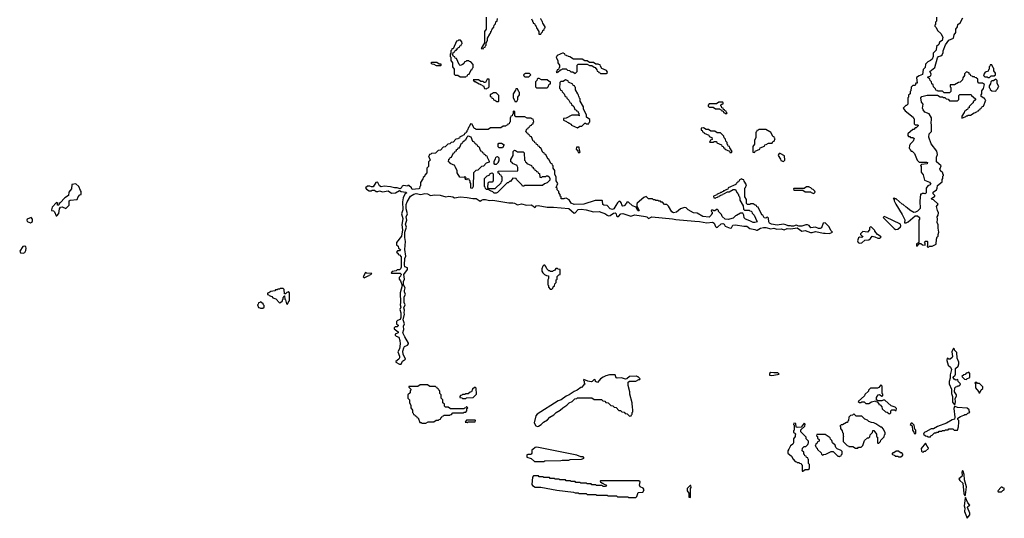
# Model space of a CAD drawing. Extents: x 2889633 to 3052318, y 540750 to 918690.
# Tile 157 of 256: x 2890340 to 2902670, y 722190 to 728435. Entities that reach past the tile are written whole.
import ezdxf

# ---------------------------------------------------------------- set-up
doc = ezdxf.new("R2010")
doc.units = 0

msp = doc.modelspace()

# ---------------------------------------------------------------- linework, layer by layer
at = {"layer": '0CON02XD'}
for points in [[(2896180, 728465), (2896180, 728315), (2896160, 728285), (2896160, 728145), (2896120, 728075), (2896145, 728070)], [(2901820, 728465), (2901820, 728415), (2901810, 728405), (2901810, 728375), (2901800, 728365), (2901800, 728355), (2901817, 728337), (2901835, 728300), (2901875, 728260), (2901900, 728215), (2901890, 728175), (2901860, 728155), (2901850, 728125), (2901822, 728098), (2901818, 728055), (2901780, 728015), (2901780, 727975), (2901765, 727940), (2901747, 727923), (2901711, 727909), (2901683, 727877), (2901680, 727835), (2901655, 727810), (2901645, 727750), (2901605, 727732), (2901571, 727709), (2901578, 727642), (2901562, 727638), (2901555, 727610), (2901525, 727610), (2901502, 727588), (2901500, 727545), (2901490, 727535), (2901490, 727505), (2901472, 727488), (2901470, 727465), (2901460, 727455), (2901460, 727375), (2901445, 727360), (2901435, 727360), (2901402, 727328), (2901430, 727295), (2901530, 727215), (2901532, 727202), (2901540, 727195), (2901542, 727132), (2901555, 727120), (2901585, 727120), (2901590, 727115), (2901590, 727105), (2901565, 727080), (2901555, 727080), (2901535, 727060), (2901525, 727060), (2901460, 727005), (2901460, 726985), (2901472, 726972), (2901485, 726970), (2901495, 726960), (2901525, 726960), (2901540, 726945), (2901530, 726915), (2901490, 726875), (2901488, 726862), (2901482, 726858), (2901480, 726825), (2901488, 726818), (2901490, 726805), (2901505, 726790), (2901515, 726790), (2901545, 726760), (2901580, 726675), (2901602, 726652), (2901695, 726652), (2901707, 726645), (2901702, 726628), (2901635, 726620), (2901622, 726608), (2901630, 726595), (2901630, 726525), (2901652, 726492), (2901670, 726425), (2901735, 726400), (2901750, 726375), (2901740, 726365), (2901714, 726356), (2901690, 726325), (2901690, 726265), (2901678, 726252), (2901665, 726260), (2901645, 726260), (2901635, 726250), (2901622, 726248), (2901614, 726164), (2901618, 726072), (2901585, 726037), (2901557, 726023), (2901535, 726022), (2901485, 726050), (2901455, 726080), (2901440, 726085), (2901405, 726120), (2901390, 726125), (2901315, 726190), (2901302, 726192), (2901295, 726200), (2901280, 726195), (2901290, 726185), (2901292, 726165), (2901312, 726125), (2901392, 725995), (2901425, 725930), (2901422, 725892), (2901442, 725892), (2901465, 725902), (2901555, 725980), (2901585, 725980), (2901608, 725958), (2901610, 725935), (2901600, 725925), (2901600, 725645), (2901572, 725628), (2901570, 725605), (2901575, 725600), (2901585, 725602), (2901605, 725630), (2901625, 725630), (2901644, 725614), (2901677, 725613), (2901680, 725635), (2901672, 725648), (2901685, 725660), (2901705, 725660), (2901710, 725655), (2901710, 725605), (2901702, 725595), (2901715, 725582)], [(2901715, 725582), (2901735, 725600), (2901765, 725598), (2901818, 725622), (2901820, 725685), (2901830, 725715), (2901840, 725725), (2901840, 725745), (2901852, 725775), (2901842, 725822), (2901842, 725865), (2901828, 725895), (2901833, 725935), (2901828, 725965), (2901840, 725985), (2901847, 726015), (2901833, 726045), (2901822, 726095), (2901840, 726125), (2901785, 726180), (2901762, 726182), (2901760, 726195), (2901798, 726225), (2901800, 726235), (2901780, 726255), (2901780, 726275), (2901820, 726305), (2901830, 726325), (2901832, 726358), (2901890, 726405), (2901890, 726435), (2901900, 726445), (2901900, 726475), (2901910, 726485), (2901910, 726495), (2901902, 726502), (2901900, 726515), (2901872, 726542), (2901868, 726558), (2901860, 726565), (2901868, 726572), (2901880, 726605), (2901820, 726655), (2901820, 726715), (2901832, 726745), (2901827, 726787), (2901755, 726880), (2901723, 726965), (2901728, 727005), (2901760, 727035), (2901760, 727115), (2901752, 727145), (2901760, 727185), (2901757, 727207), (2901730, 727255), (2901675, 727278), (2901654, 727304), (2901647, 727325), (2901652, 727375), (2901635, 727400), (2901623, 727457), (2901638, 727472), (2901705, 727488), (2901835, 727490), (2901865, 727470), (2901895, 727470), (2901905, 727460), (2901925, 727460), (2901942, 727442), (2901968, 727438), (2901985, 727420), (2902085, 727420), (2902100, 727435), (2902100, 727485), (2902115, 727500), (2902255, 727500), (2902260, 727485), (2902310, 727445), (2902308, 727432), (2902280, 727405), (2902280, 727395), (2902272, 727388), (2902232, 727348), (2902228, 727332), (2902212, 727328), (2902208, 727312), (2902192, 727308), (2902188, 727292), (2902172, 727288), (2902168, 727272), (2902140, 727225), (2902140, 727200), (2902188, 727222), (2902195, 727230), (2902208, 727232), (2902215, 727240), (2902245, 727240), (2902292, 727268), (2902308, 727272), (2902312, 727278), (2902328, 727282), (2902332, 727288), (2902348, 727292), (2902352, 727308), (2902368, 727312), (2902372, 727328), (2902388, 727332), (2902392, 727348), (2902408, 727352), (2902440, 727425), (2902432, 727432), (2902428, 727448), (2902412, 727452), (2902382, 727472), (2902380, 727495), (2902390, 727505), (2902390, 727545), (2902410, 727575), (2902420, 727625), (2902395, 727640), (2902352, 727642), (2902340, 727655), (2902338, 727688), (2902318, 727708), (2902302, 727712), (2902298, 727718), (2902275, 727720), (2902268, 727728), (2902252, 727732), (2902248, 727748), (2902232, 727752), (2902228, 727768), (2902195, 727780), (2902172, 727758), (2902170, 727735), (2902150, 727705), (2902148, 727682), (2902118, 727652), (2902095, 727650), (2902045, 727620), (2901992, 727618), (2901990, 727595), (2902000, 727585), (2902000, 727535), (2901985, 727520), (2901915, 727520), (2901895, 727540), (2901835, 727540), (2901828, 727548), (2901812, 727552), (2901808, 727568), (2901782, 727592), (2901778, 727618), (2901762, 727632), (2901758, 727658), (2901742, 727672), (2901738, 727688), (2901710, 727715), (2901748, 727732), (2901752, 727755), (2901738, 727785), (2901800, 727835), (2901832, 727958), (2901844, 727976), (2901877, 727983), (2901892, 727995), (2901903, 728025), (2901903, 728045), (2901935, 728122), (2901975, 728177), (2902032, 728205), (2902043, 728247), (2902062, 728275), (2902064, 728315), (2902083, 728345), (2902090, 728375), (2902116, 728394), (2902152, 728458)], [(2896145, 728070), (2896152, 728088), (2896168, 728092), (2896172, 728108), (2896180, 728115), (2896180, 728145), (2896200, 728175), (2896200, 728205), (2896228, 728252), (2896232, 728268), (2896238, 728272), (2896242, 728288), (2896248, 728292), (2896252, 728308), (2896258, 728312), (2896262, 728328), (2896278, 728342), (2896282, 728368), (2896298, 728382), (2896302, 728408), (2896318, 728422), (2896322, 728448)], [(2896750, 728445), (2896752, 728432), (2896760, 728425), (2896762, 728412), (2896770, 728405), (2896772, 728392), (2896788, 728388), (2896792, 728372), (2896798, 728368), (2896802, 728352), (2896808, 728348), (2896812, 728332), (2896840, 728285), (2896842, 728252), (2896868, 728252), (2896872, 728268), (2896888, 728282), (2896892, 728298), (2896908, 728312), (2896912, 728328), (2896920, 728335), (2896920, 728345), (2896892, 728392), (2896888, 728408), (2896882, 728412), (2896878, 728428), (2896872, 728432), (2896868, 728448)], [(2895925, 727720), (2895932, 727728), (2895948, 727732), (2895952, 727748), (2895968, 727752), (2895992, 727808), (2896008, 727812), (2896012, 727828), (2896020, 727835), (2896020, 727875), (2895988, 727908), (2895972, 727912), (2895965, 727920), (2895935, 727920), (2895928, 727912), (2895912, 727908), (2895908, 727892), (2895892, 727888), (2895888, 727872), (2895855, 727860), (2895842, 727872), (2895808, 727948), (2895792, 727952), (2895788, 727968), (2895772, 727972), (2895768, 727988), (2895760, 727995), (2895772, 728028), (2895788, 728032), (2895792, 728048), (2895808, 728052), (2895812, 728068), (2895828, 728072), (2895832, 728088), (2895848, 728092), (2895852, 728108), (2895868, 728112), (2895872, 728128), (2895880, 728135), (2895878, 728158), (2895858, 728178), (2895835, 728180), (2895828, 728172), (2895812, 728168), (2895768, 728072), (2895752, 728068), (2895748, 728052), (2895740, 728045), (2895740, 728015), (2895730, 728005), (2895730, 727975), (2895740, 727965), (2895740, 727925), (2895760, 727895), (2895760, 727845), (2895780, 727815), (2895782, 727752), (2895795, 727740), (2895825, 727740), (2895855, 727720), (2895925, 727720)], [(2897685, 727760), (2897700, 727775), (2897698, 727788), (2897688, 727798), (2897632, 727822), (2897612, 727852), (2897608, 727868), (2897592, 727872), (2897585, 727880), (2897555, 727880), (2897525, 727900), (2897475, 727900), (2897445, 727920), (2897415, 727920), (2897385, 727940), (2897275, 727940), (2897228, 727968), (2897212, 727972), (2897208, 727978), (2897192, 727982), (2897188, 727988), (2897172, 727992), (2897168, 728008), (2897152, 728012), (2897145, 728020), (2897072, 727988), (2897068, 727972), (2897060, 727965), (2897062, 727952), (2897080, 727925), (2897080, 727895), (2897100, 727865), (2897100, 727835), (2897092, 727828), (2897088, 727812), (2897072, 727808), (2897068, 727792), (2897060, 727785), (2897065, 727770), (2897072, 727778), (2897085, 727780), (2897112, 727808), (2897128, 727812), (2897135, 727820), (2897185, 727820), (2897202, 727802), (2897225, 727800), (2897242, 727782), (2897265, 727780), (2897295, 727760), (2897320, 727785), (2897320, 727865), (2897332, 727878), (2897445, 727880), (2897475, 727860), (2897505, 727860), (2897532, 727842), (2897548, 727838), (2897568, 727808), (2897572, 727792), (2897588, 727788), (2897592, 727772), (2897608, 727768), (2897615, 727760), (2897685, 727760)], [(2895615, 727860), (2895620, 727865), (2895618, 727878), (2895595, 727880), (2895565, 727900), (2895495, 727900), (2895490, 727895), (2895502, 727882), (2895525, 727880), (2895555, 727860), (2895615, 727860)], [(2902485, 727710), (2902505, 727730), (2902545, 727730), (2902560, 727745), (2902560, 727765), (2902540, 727795), (2902540, 727825), (2902532, 727832), (2902515, 727870), (2902492, 727868), (2902488, 727852), (2902480, 727845), (2902480, 727815), (2902472, 727808), (2902468, 727792), (2902432, 727778), (2902410, 727745), (2902412, 727732), (2902425, 727720), (2902455, 727720), (2902465, 727710), (2902485, 727710)], [(2896715, 727720), (2896740, 727745), (2896725, 727760), (2896675, 727760), (2896650, 727745), (2896652, 727732), (2896665, 727720), (2896715, 727720)], [(2896185, 727570), (2896192, 727578), (2896208, 727582), (2896220, 727595), (2896218, 727688), (2896192, 727688), (2896175, 727650), (2896155, 727650), (2896145, 727660), (2896115, 727660), (2896085, 727680), (2896020, 727680), (2896032, 727662), (2896045, 727660), (2896092, 727632), (2896108, 727628), (2896112, 727622), (2896128, 727618), (2896132, 727612), (2896148, 727608), (2896162, 727572), (2896185, 727570)], [(2896945, 727580), (2896958, 727592), (2896972, 727628), (2896988, 727632), (2896988, 727658), (2896972, 727662), (2896945, 727680), (2896875, 727680), (2896845, 727700), (2896832, 727698), (2896822, 727688), (2896818, 727672), (2896800, 727655), (2896800, 727595), (2896812, 727582), (2896945, 727580)], [(2897325, 727080), (2897355, 727100), (2897378, 727102), (2897415, 727140), (2897428, 727138), (2897435, 727130), (2897468, 727132), (2897472, 727148), (2897480, 727155), (2897480, 727185), (2897440, 727215), (2897440, 727245), (2897400, 727315), (2897400, 727345), (2897360, 727415), (2897360, 727445), (2897352, 727452), (2897348, 727468), (2897342, 727472), (2897338, 727488), (2897332, 727492), (2897328, 727508), (2897300, 727555), (2897300, 727585), (2897292, 727592), (2897288, 727608), (2897272, 727612), (2897268, 727628), (2897212, 727652), (2897208, 727668), (2897175, 727680), (2897145, 727660), (2897115, 727660), (2897102, 727648), (2897100, 727575), (2897108, 727568), (2897112, 727552), (2897128, 727548), (2897132, 727532), (2897158, 727508), (2897172, 727472), (2897188, 727468), (2897192, 727452), (2897218, 727428), (2897232, 727392), (2897248, 727388), (2897252, 727372), (2897278, 727348), (2897292, 727312), (2897308, 727308), (2897312, 727292), (2897328, 727288), (2897332, 727272), (2897340, 727265), (2897340, 727240), (2897350, 727235), (2897345, 727230), (2897340, 727240), (2897255, 727240), (2897185, 727200), (2897152, 727198), (2897150, 727175), (2897188, 727158), (2897195, 727150), (2897208, 727148), (2897215, 727140), (2897228, 727138), (2897235, 727130), (2897248, 727128), (2897252, 727112), (2897325, 727080)], [(2902565, 727540), (2902572, 727558), (2902588, 727572), (2902592, 727588), (2902600, 727595), (2902598, 727608), (2902580, 727635), (2902580, 727675), (2902565, 727690), (2902535, 727670), (2902512, 727668), (2902500, 727655), (2902498, 727632), (2902480, 727605), (2902482, 727582), (2902488, 727578), (2902492, 727562), (2902512, 727542), (2902565, 727540)], [(2896335, 727410), (2896340, 727415), (2896340, 727485), (2896305, 727520), (2896275, 727520), (2896248, 727502), (2896232, 727498), (2896232, 727472), (2896248, 727468), (2896252, 727452), (2896268, 727448), (2896272, 727432), (2896288, 727428), (2896315, 727410), (2896335, 727410)], [(2896565, 727410), (2896580, 727435), (2896580, 727465), (2896600, 727495), (2896600, 727525), (2896592, 727532), (2896575, 727570), (2896552, 727568), (2896548, 727552), (2896520, 727505), (2896520, 727455), (2896538, 727428), (2896542, 727412), (2896565, 727410)], [(2899195, 727260), (2899200, 727265), (2899192, 727272), (2899188, 727288), (2899172, 727292), (2899168, 727308), (2899152, 727312), (2899148, 727328), (2899132, 727332), (2899128, 727348), (2899120, 727355), (2899122, 727368), (2899132, 727378), (2899148, 727382), (2899150, 727395), (2899145, 727400), (2899095, 727400), (2899065, 727380), (2898975, 727380), (2898960, 727365), (2898962, 727352), (2898975, 727340), (2899025, 727340), (2899055, 727320), (2899105, 727320), (2899112, 727312), (2899128, 727308), (2899132, 727292), (2899148, 727288), (2899152, 727272), (2899168, 727268), (2899175, 727260), (2899195, 727260)], [(2895115, 724122), (2895135, 724158), (2895170, 724185), (2895144, 724245), (2895140, 724285), (2895149, 724325), (2895157, 724343), (2895195, 724360), (2895208, 724375), (2895208, 724385), (2895162, 724462), (2895140, 724515), (2895151, 724555), (2895146, 724595), (2895158, 724625), (2895144, 724675), (2895158, 724745), (2895153, 724765), (2895158, 724795), (2895150, 724825), (2895167, 724865), (2895154, 724894), (2895156, 724964), (2895170, 724995), (2895157, 725025), (2895157, 725045), (2895168, 725075), (2895147, 725115), (2895147, 725155), (2895157, 725185), (2895152, 725245), (2895198, 725305), (2895197, 725327), (2895165, 725338), (2895159, 725365), (2895162, 725445), (2895177, 725475), (2895162, 725555), (2895172, 725655), (2895164, 725705), (2895164, 725775), (2895183, 725835), (2895171, 725875), (2895187, 725925), (2895179, 725965), (2895198, 726005), (2895181, 726065), (2895180, 726120), (2895191, 726155), (2895235, 726226), (2895275, 726251), (2895305, 726259), (2895365, 726247), (2895415, 726258), (2895445, 726252), (2895485, 726232), (2895535, 726241), (2895605, 726236), (2895675, 726216), (2895715, 726226), (2895766, 726216), (2895785, 726203), (2895855, 726216), (2895945, 726208), (2896014, 726194), (2896056, 726196), (2896105, 726160), (2896124, 726176), (2896145, 726182), (2896175, 726182), (2896225, 726169), (2896265, 726176), (2896465, 726143), (2896515, 726143), (2896538, 726138), (2896575, 726116), (2896625, 726129), (2896685, 726112), (2896745, 726118), (2896765, 726105), (2896785, 726082), (2896798, 726092), (2896808, 726105), (2896831, 726109), (2896945, 726089), (2897025, 726087), (2897215, 726069), (2897285, 726013), (2897295, 726017), (2897334, 726056), (2897370, 726060), (2897435, 726052), (2897525, 726030), (2897595, 726034), (2897674, 726004), (2897695, 725987), (2897715, 725980), (2897735, 725983), (2897775, 726011), (2897795, 726016), (2897809, 726005), (2897815, 725980), (2897825, 725968), (2897839, 725971), (2897866, 726004), (2897892, 726008), (2897994, 725974), (2898045, 725989), (2898175, 725971), (2898193, 725965), (2898215, 725947), (2898255, 725964), (2898515, 725942), (2898555, 725934), (2898795, 725910), (2898855, 725909), (2898945, 725892), (2899015, 725898), (2899038, 725885), (2899053, 725843), (2899065, 725832), (2899080, 725835), (2899125, 725880), (2899145, 725883), (2899163, 725873), (2899175, 725850), (2899235, 725822), (2899253, 725827), (2899270, 725860), (2899303, 725867), (2899408, 725848), (2899445, 725850), (2899485, 725818), (2899546, 725806), (2899565, 725798), (2899575, 725798), (2899618, 725825), (2899655, 725834), (2899685, 725834), (2899745, 725814), (2899785, 725826), (2899822, 725812), (2899876, 725816), (2899915, 725803), (2899952, 725818), (2899995, 725814), (2900075, 725828), (2900135, 725787), (2900175, 725796), (2900245, 725770), (2900265, 725770), (2900305, 725784), (2900405, 725760), (2900425, 725761), (2900481, 725759), (2900520, 725775), (2900498, 725795), (2900475, 725840), (2900425, 725890), (2900400, 725885), (2900381, 725829), (2900365, 725820), (2900345, 725820), (2900305, 725836), (2900248, 725828), (2900226, 725856), (2900205, 725867), (2900185, 725867), (2900135, 725848), (2900095, 725848), (2900065, 725862), (2900032, 725848), (2900005, 725848), (2899993, 725853), (2899962, 725852), (2899935, 725867), (2899905, 725872), (2899825, 725860), (2899755, 725873), (2899730, 725885), (2899720, 725905), (2899718, 725948), (2899705, 725960), (2899692, 725958), (2899685, 725950), (2899662, 725952), (2899648, 725988), (2899632, 725992), (2899588, 726088), (2899572, 726092), (2899568, 726108), (2899552, 726112), (2899525, 726130), (2899495, 726130), (2899485, 726120), (2899455, 726120), (2899442, 726132), (2899440, 726185), (2899420, 726215), (2899420, 726325), (2899428, 726332), (2899440, 726365), (2899412, 726412), (2899408, 726428), (2899392, 726432), (2899385, 726440), (2899352, 726428), (2899348, 726412), (2899332, 726408), (2899328, 726392), (2899312, 726388), (2899308, 726372), (2899212, 726328), (2899208, 726312), (2899195, 726310), (2899188, 726302), (2899175, 726300), (2899168, 726292), (2899155, 726290), (2899148, 726282), (2899135, 726280), (2899128, 726272), (2899115, 726270), (2899108, 726262), (2899095, 726260), (2899088, 726252), (2899075, 726250), (2899068, 726242), (2899030, 726225), (2899032, 726202), (2899055, 726200), (2899062, 726208), (2899078, 726212), (2899082, 726218), (2899098, 726222), (2899102, 726228), (2899118, 726232), (2899122, 726238), (2899138, 726242), (2899142, 726248), (2899158, 726252), (2899205, 726280), (2899225, 726280), (2899275, 726310), (2899305, 726310), (2899322, 726272), (2899330, 726265), (2899332, 726252), (2899340, 726245), (2899342, 726232), (2899350, 726225), (2899352, 726212), (2899360, 726205), (2899360, 726175), (2899400, 726105), (2899402, 726062), (2899415, 726050), (2899475, 726050), (2899485, 726040), (2899498, 726038), (2899508, 726028), (2899512, 726012), (2899538, 725988), (2899572, 725912), (2899580, 725905), (2899545, 725894), (2899524, 725894), (2899485, 725917), (2899430, 725935), (2899413, 725953), (2899410, 725985), (2899395, 726010), (2899365, 726010), (2899318, 725982), (2899302, 725978), (2899275, 725950), (2899257, 725943), (2899215, 725934), (2899175, 725938), (2899135, 725970), (2899130, 725995), (2899092, 726032), (2899090, 726045), (2899075, 726060), (2899045, 726040), (2899032, 726042), (2899025, 726050), (2899002, 726048), (2899000, 726035), (2899010, 726025), (2899010, 726005), (2899002, 725998), (2899000, 725985), (2898975, 725962), (2898895, 725968), (2898825, 726010), (2898778, 726018), (2898710, 726055), (2898687, 726077), (2898665, 726082), (2898616, 726064), (2898565, 726023), (2898527, 726017), (2898505, 726030), (2898465, 726100), (2898445, 726120), (2898415, 726120), (2898388, 726148), (2898375, 726150), (2898365, 726160), (2898345, 726160), (2898335, 726170), (2898305, 726170), (2898298, 726178), (2898275, 726180), (2898265, 726190), (2898215, 726190), (2898185, 726220), (2898155, 726210), (2898073, 726137), (2898068, 726125), (2898068, 726098), (2898098, 726045), (2898095, 726040), (2898085, 726040), (2898075, 726050), (2898058, 726088), (2898012, 726102), (2897965, 726150), (2897945, 726150), (2897940, 726135), (2897908, 726102), (2897895, 726100), (2897880, 726115), (2897878, 726138), (2897858, 726158), (2897845, 726160), (2897827, 726143), (2897805, 726108), (2897780, 726065), (2897764, 726056), (2897736, 726066), (2897696, 726106), (2897653, 726113), (2897642, 726122), (2897640, 726165), (2897635, 726170), (2897545, 726170), (2897406, 726124), (2897285, 726119), (2897245, 726137), (2897219, 726179), (2897185, 726200), (2897163, 726197), (2897155, 726190), (2897122, 726192), (2897120, 726215), (2897110, 726225), (2897110, 726245), (2897090, 726265), (2897090, 726285), (2897070, 726305), (2897070, 726325), (2897060, 726335), (2897080, 726385), (2897060, 726415), (2897060, 726465), (2897040, 726495), (2897040, 726545), (2897020, 726575), (2897020, 726605), (2897012, 726612), (2897008, 726628), (2896992, 726632), (2896968, 726688), (2896952, 726692), (2896928, 726748), (2896912, 726752), (2896908, 726768), (2896892, 726772), (2896868, 726828), (2896852, 726832), (2896848, 726848), (2896832, 726852), (2896828, 726868), (2896812, 726872), (2896808, 726888), (2896792, 726892), (2896788, 726908), (2896772, 726912), (2896748, 726968), (2896732, 726972), (2896728, 726988), (2896712, 726992), (2896708, 727008), (2896692, 727012), (2896688, 727028), (2896680, 727035), (2896692, 727068), (2896708, 727072), (2896712, 727088), (2896728, 727092), (2896732, 727108), (2896748, 727112), (2896752, 727128), (2896768, 727132), (2896772, 727148), (2896780, 727155), (2896768, 727188), (2896752, 727192), (2896745, 727200), (2896695, 727200), (2896665, 727220), (2896555, 727220), (2896540, 727235), (2896540, 727285), (2896525, 727290), (2896520, 727285), (2896520, 727255), (2896512, 727248), (2896508, 727232), (2896492, 727228), (2896488, 727212), (2896480, 727205), (2896480, 727155), (2896472, 727148), (2896468, 727132), (2896452, 727128), (2896448, 727112), (2896432, 727108), (2896425, 727100), (2896395, 727100), (2896365, 727080), (2896235, 727080), (2896205, 727060), (2896055, 727060), (2896048, 727068), (2896032, 727072), (2896008, 727128), (2895985, 727130), (2895968, 727092), (2895960, 727085), (2895958, 727072), (2895950, 727065), (2895948, 727052), (2895940, 727045), (2895938, 727032), (2895930, 727025), (2895928, 727012), (2895912, 727008), (2895908, 726992), (2895892, 726988), (2895885, 726980)], [(2895885, 726980), (2895852, 726968), (2895848, 726952), (2895832, 726948), (2895828, 726942), (2895802, 726938), (2895768, 726902), (2895742, 726898), (2895725, 726880), (2895702, 726878), (2895668, 726842), (2895642, 726838), (2895608, 726802), (2895582, 726798), (2895548, 726762), (2895495, 726760), (2895488, 726752), (2895472, 726748), (2895460, 726715), (2895468, 726708), (2895480, 726675), (2895460, 726655), (2895460, 726595), (2895440, 726575), (2895440, 726515), (2895412, 726488), (2895408, 726472), (2895392, 726458), (2895388, 726442), (2895360, 726395), (2895360, 726355), (2895350, 726345), (2895348, 726322), (2895340, 726315), (2895255, 726310), (2895248, 726328), (2895215, 726360), (2895202, 726358), (2895195, 726350), (2895145, 726358), (2895130, 726350), (2895116, 726324), (2895105, 726318), (2895065, 726330), (2895035, 726327), (2894985, 726343), (2894905, 726349), (2894865, 726341), (2894845, 726353), (2894826, 726396), (2894815, 726402), (2894800, 726395), (2894765, 726340), (2894745, 726340), (2894725, 726350), (2894695, 726350), (2894672, 726328), (2894682, 726312), (2894715, 726290), (2894745, 726290), (2894755, 726300), (2894785, 726298), (2894805, 726282), (2894825, 726282), (2894845, 726293), (2894885, 726280), (2894955, 726290), (2894995, 726263), (2895045, 726267), (2895095, 726294), (2895115, 726284), (2895176, 726276), (2895188, 726265), (2895165, 726248), (2895143, 726205), (2895133, 726155), (2895136, 726055), (2895121, 726005), (2895139, 725945), (2895126, 725864), (2895133, 725805), (2895120, 725725), (2895060, 725645), (2895060, 725615), (2895078, 725598), (2895082, 725572), (2895110, 725555), (2895095, 725540), (2895072, 725538), (2895060, 725525), (2895080, 725505), (2895080, 725495), (2895095, 725490), (2895118, 725465), (2895117, 725335), (2895110, 725315), (2895095, 725300), (2895065, 725300), (2895055, 725290), (2895005, 725280), (2894990, 725265), (2894995, 725260), (2895105, 725260), (2895120, 725245), (2895112, 725238), (2895108, 725222), (2895090, 725205), (2895090, 725185), (2895110, 725165), (2895128, 725105), (2895106, 725014), (2895110, 724895), (2895103, 724865), (2895113, 724835), (2895100, 724805), (2895111, 724765), (2895114, 724705), (2895105, 724682), (2895072, 724668), (2895060, 724655), (2895060, 724625), (2895078, 724608), (2895078, 724602), (2895065, 724590), (2895042, 724588), (2895030, 724575), (2895030, 724565), (2895080, 724525), (2895078, 724512), (2895042, 724498), (2895040, 724485), (2895053, 724473), (2895089, 724459), (2895101, 724415), (2895104, 724375), (2895096, 724314), (2895077, 724273), (2895095, 724220), (2895095, 724200), (2895086, 724184), (2895052, 724155), (2895052, 724145), (2895095, 724120), (2895115, 724122)], [(2896005, 726320), (2895990, 726325), (2895990, 726385), (2895980, 726395), (2895980, 726415), (2895972, 726422), (2895968, 726438), (2895945, 726440), (2895935, 726430), (2895922, 726432), (2895920, 726445), (2895930, 726455), (2895915, 726470), (2895905, 726460), (2895852, 726462), (2895820, 726515), (2895820, 726545), (2895792, 726592), (2895788, 726608), (2895732, 726632), (2895728, 726648), (2895710, 726655), (2895712, 726688), (2895728, 726692), (2895732, 726708), (2895748, 726712), (2895772, 726768), (2895788, 726772), (2895792, 726788), (2895808, 726792), (2895812, 726808), (2895828, 726812), (2895832, 726828), (2895848, 726832), (2895872, 726888), (2895888, 726892), (2895892, 726908), (2895908, 726912), (2895912, 726928), (2895928, 726932), (2895942, 726968), (2895955, 726980), (2895988, 726968), (2896012, 726912), (2896028, 726908), (2896032, 726892), (2896048, 726888), (2896052, 726872), (2896068, 726868), (2896072, 726852), (2896088, 726848), (2896112, 726792), (2896128, 726788), (2896132, 726772), (2896148, 726768), (2896152, 726752), (2896168, 726748), (2896172, 726732), (2896188, 726728), (2896192, 726712), (2896220, 726665), (2896218, 726652), (2896182, 726638), (2896148, 726602), (2896122, 726598), (2896078, 726552), (2896052, 726548), (2896022, 726518), (2896020, 726345), (2896005, 726320)], [(2899255, 726770), (2899260, 726785), (2899232, 726832), (2899228, 726848), (2899212, 726852), (2899208, 726868), (2899200, 726875), (2899198, 726898), (2899182, 726912), (2899178, 726938), (2899160, 726955), (2899158, 726978), (2899118, 727018), (2899075, 727020), (2899045, 727040), (2898995, 727040), (2898965, 727060), (2898935, 727060), (2898905, 727080), (2898872, 727078), (2898872, 727052), (2898888, 727048), (2898892, 727032), (2898908, 727028), (2898912, 727012), (2898968, 726988), (2898972, 726972), (2899008, 726958), (2899010, 726935), (2898992, 726928), (2898980, 726900), (2899025, 726900), (2899035, 726910), (2899065, 726910), (2899072, 726892), (2899128, 726868), (2899132, 726852), (2899148, 726848), (2899152, 726832), (2899168, 726828), (2899172, 726812), (2899228, 726788), (2899232, 726772), (2899255, 726770)], [(2899545, 726770), (2899552, 726788), (2899608, 726812), (2899612, 726828), (2899668, 726852), (2899672, 726868), (2899688, 726872), (2899715, 726890), (2899765, 726890), (2899772, 726908), (2899788, 726912), (2899800, 726945), (2899792, 726952), (2899788, 726968), (2899772, 726972), (2899748, 727028), (2899732, 727032), (2899685, 727060), (2899595, 727060), (2899588, 727052), (2899572, 727048), (2899568, 727032), (2899560, 727025), (2899560, 726955), (2899540, 726925), (2899540, 726875), (2899520, 726845), (2899520, 726775), (2899545, 726770)], [(2896385, 726830), (2896345, 726830), (2896332, 726842), (2896330, 726875), (2896342, 726888), (2896375, 726890), (2896408, 726868), (2896385, 726830)], [(2896305, 726262), (2896283, 726263), (2896265, 726280), (2896235, 726290), (2896205, 726310), (2896185, 726310), (2896172, 726322), (2896168, 726338), (2896160, 726345), (2896160, 726445), (2896192, 726478), (2896228, 726492), (2896232, 726508), (2896258, 726518), (2896270, 726505), (2896270, 726415), (2896255, 726400), (2896215, 726400), (2896202, 726388), (2896200, 726335), (2896215, 726320), (2896295, 726320), (2896368, 726392), (2896372, 726408), (2896380, 726415), (2896380, 726465), (2896372, 726472), (2896368, 726488), (2896352, 726492), (2896348, 726508), (2896332, 726512), (2896332, 726538), (2896578, 726542), (2896580, 726585), (2896572, 726592), (2896568, 726608), (2896512, 726632), (2896508, 726648), (2896490, 726655), (2896490, 726685), (2896520, 726735), (2896520, 726785), (2896535, 726800), (2896548, 726798), (2896575, 726780), (2896645, 726780), (2896658, 726768), (2896660, 726675), (2896668, 726668), (2896672, 726652), (2896688, 726648), (2896692, 726632), (2896748, 726608), (2896752, 726592), (2896768, 726588), (2896772, 726572), (2896788, 726568), (2896792, 726552), (2896808, 726548), (2896812, 726532), (2896828, 726528), (2896832, 726512), (2896848, 726508), (2896852, 726462), (2896875, 726460), (2896885, 726470), (2896925, 726470), (2896935, 726480), (2896955, 726480), (2896970, 726465), (2896977, 726447), (2896978, 726425), (2896968, 726412), (2896945, 726390), (2896912, 726378), (2896885, 726360), (2896665, 726360), (2896655, 726350), (2896635, 726350), (2896628, 726368), (2896562, 726432), (2896558, 726448), (2896515, 726450), (2896485, 726410), (2896475, 726410), (2896458, 726392), (2896445, 726390), (2896325, 726270), (2896305, 726262)], [(2897355, 726770), (2897360, 726785), (2897350, 726795), (2897348, 726838), (2897312, 726838), (2897310, 726815), (2897328, 726788), (2897332, 726772), (2897355, 726770)], [(2899905, 726660), (2899920, 726675), (2899918, 726728), (2899865, 726760), (2899852, 726758), (2899842, 726748), (2899840, 726735), (2899868, 726688), (2899872, 726672), (2899905, 726660)], [(2896305, 726620), (2896292, 726622), (2896282, 726632), (2896280, 726665), (2896298, 726692), (2896302, 726708), (2896312, 726718), (2896325, 726720), (2896340, 726705), (2896340, 726665), (2896332, 726658), (2896330, 726645), (2896305, 726620)], [(2890805, 725980), (2890832, 726008), (2890840, 726065), (2890852, 726088), (2890872, 726092), (2890918, 726072), (2890958, 726112), (2890960, 726165), (2890970, 726175), (2891058, 726182), (2891072, 726218), (2891095, 726240), (2891110, 726245), (2891110, 726285), (2891100, 726295), (2891080, 726345), (2891045, 726380), (2890995, 726370), (2890990, 726315), (2890954, 726275), (2890950, 726235), (2890907, 726205), (2890848, 726142), (2890832, 726138), (2890840, 726125), (2890828, 726112), (2890815, 726110), (2890812, 726142), (2890800, 726145), (2890746, 726085), (2890738, 726055), (2890740, 726045), (2890765, 726040), (2890775, 726030), (2890795, 725980), (2890805, 725980)], [(2900285, 726260), (2900300, 726275), (2900298, 726288), (2900278, 726308), (2900262, 726312), (2900248, 726328), (2900232, 726332), (2900225, 726340), (2900195, 726340), (2900165, 726320), (2900035, 726320), (2900030, 726315), (2900035, 726300), (2900145, 726300), (2900175, 726280), (2900245, 726280), (2900252, 726272), (2900285, 726260)], [(2890475, 725892), (2890502, 725908), (2890502, 725935), (2890485, 725958), (2890435, 725936), (2890428, 725925), (2890435, 725908), (2890475, 725892)], [(2901308, 725808), (2901335, 725813), (2901368, 725842), (2901373, 725855), (2901370, 725875), (2901185, 725960), (2901165, 725968), (2901152, 725958), (2901291, 725821), (2901308, 725808)], [(2900855, 725638), (2900885, 725642), (2900925, 725672), (2900975, 725677), (2900996, 725694), (2901015, 725722), (2901047, 725717), (2901085, 725698), (2901105, 725698), (2901120, 725705), (2901127, 725717), (2901080, 725745), (2901050, 725785), (2901050, 725795), (2901008, 725838), (2900995, 725840), (2900982, 725828), (2900980, 725805), (2900958, 725772), (2900898, 725782), (2900870, 725755), (2900870, 725745), (2900892, 725725), (2900897, 725713), (2900883, 725707), (2900855, 725710), (2900846, 725704), (2900838, 725692), (2900833, 725665), (2900842, 725645), (2900855, 725638)], [(2890385, 725512), (2890405, 725520), (2890418, 725545), (2890420, 725575), (2890415, 725590), (2890405, 725598), (2890380, 725595), (2890340, 725535), (2890350, 725515), (2890385, 725512)], [(2894655, 725200), (2894702, 725228), (2894718, 725232), (2894722, 725238), (2894738, 725242), (2894748, 725258), (2894685, 725260), (2894672, 725268), (2894640, 725215), (2894655, 725200)], [(2897005, 725060), (2897018, 725072), (2897022, 725088), (2897038, 725102), (2897042, 725128), (2897060, 725145), (2897060, 725175), (2897070, 725185), (2897072, 725218), (2897092, 725238), (2897110, 725245), (2897110, 725305), (2897085, 725310), (2897075, 725320), (2897055, 725320), (2897038, 725292), (2897022, 725288), (2897015, 725280), (2896985, 725280), (2896978, 725288), (2896965, 725290), (2896940, 725315), (2896930, 725345), (2896915, 725360), (2896905, 725360), (2896893, 725347), (2896880, 725315), (2896880, 725285), (2896890, 725265), (2896910, 725245), (2896935, 725230), (2896960, 725225), (2896960, 725195), (2896952, 725175), (2896952, 725115), (2896960, 725105), (2896960, 725085), (2896982, 725062), (2897005, 725060)], [(2893695, 724870), (2893712, 724908), (2893720, 724915), (2893720, 725015), (2893705, 725030), (2893698, 725022), (2893685, 725020), (2893668, 725002), (2893655, 725000), (2893650, 725055), (2893638, 725068), (2893605, 725070), (2893595, 725060), (2893575, 725060), (2893565, 725050), (2893545, 725050), (2893535, 725040), (2893485, 725030), (2893458, 725012), (2893442, 725008), (2893442, 724992), (2893458, 724988), (2893462, 724982), (2893498, 724968), (2893512, 724952), (2893548, 724938), (2893595, 724890), (2893608, 724892), (2893630, 724915), (2893630, 724925), (2893640, 724935), (2893640, 724955), (2893648, 724962), (2893652, 724978), (2893658, 724978), (2893660, 724935), (2893670, 724925), (2893680, 724875), (2893695, 724870)], [(2893385, 724820), (2893400, 724835), (2893400, 724855), (2893392, 724862), (2893388, 724878), (2893355, 724900), (2893348, 724892), (2893332, 724888), (2893328, 724872), (2893320, 724865), (2893332, 724832), (2893348, 724828), (2893355, 724820), (2893385, 724820)], [(2902045, 723610), (2902056, 723624), (2902059, 723655), (2902053, 723685), (2902070, 723725), (2902070, 723735), (2902048, 723775), (2902050, 723825), (2902062, 723838), (2902078, 723842), (2902085, 723850), (2902105, 723850), (2902118, 723862), (2902120, 723875), (2902092, 723902), (2902090, 723930), (2902065, 723920), (2902044, 723934), (2902028, 723955), (2902035, 723968), (2902050, 723975), (2902060, 723995), (2902060, 724065), (2902092, 724095), (2902102, 724125), (2902102, 724145), (2902080, 724195), (2902077, 724267), (2902052, 724292), (2902048, 724308), (2902035, 724320), (2902013, 724275), (2902020, 724215), (2902016, 724204), (2901994, 724184), (2901974, 724184), (2901953, 724197), (2901950, 724165), (2901969, 724109), (2901995, 724082), (2902008, 724055), (2901993, 723985), (2901993, 723945), (2901980, 723905), (2901978, 723875), (2902009, 723809), (2902010, 723755), (2902023, 723715), (2902020, 723645), (2902045, 723610)], [(2902195, 723930), (2902202, 723938), (2902240, 723955), (2902240, 724005), (2902225, 724020), (2902215, 724010), (2902192, 724008), (2902178, 723992), (2902162, 723988), (2902140, 723965), (2902172, 723932), (2902195, 723930)], [(2896825, 723340), (2896835, 723342), (2896870, 723365), (2896900, 723395), (2896950, 723425), (2896980, 723455), (2897030, 723485), (2897060, 723515), (2897110, 723545), (2897140, 723575), (2897190, 723605), (2897220, 723635), (2897260, 723655), (2897293, 723687), (2897315, 723690), (2897325, 723700), (2897505, 723700), (2897535, 723680), (2897625, 723680), (2897642, 723662), (2897668, 723658), (2897682, 723642), (2897708, 723638), (2897742, 723602), (2897768, 723598), (2897785, 723580), (2897808, 723578), (2897842, 723542), (2897865, 723540), (2897882, 723522), (2897908, 723518), (2897922, 723502), (2897948, 723498), (2897975, 723470), (2897998, 723472), (2898002, 723488), (2898010, 723495), (2898010, 723515), (2898020, 723525), (2898020, 723555), (2898012, 723572), (2898008, 723635), (2897982, 723745), (2897982, 723772), (2897960, 723855), (2897960, 723895), (2897975, 723908), (2898055, 723908), (2898095, 723930), (2898105, 723930), (2898110, 723935), (2898085, 723960), (2898075, 723960), (2898065, 723970), (2897975, 723967), (2897945, 723938), (2897925, 723932), (2897875, 723950), (2897820, 723945), (2897811, 723951), (2897795, 723988), (2897724, 723986), (2897680, 723975), (2897645, 723958), (2897615, 723938), (2897575, 723892), (2897552, 723902), (2897550, 723915), (2897535, 723928), (2897508, 723902), (2897495, 723900), (2897455, 723908), (2897405, 723930), (2897400, 723915), (2897408, 723908), (2897410, 723885), (2897420, 723875), (2897405, 723860), (2897375, 723830), (2897365, 723830), (2897320, 723795), (2897285, 723780), (2897220, 723735), (2897185, 723720), (2897120, 723675), (2897085, 723660), (2896820, 723495), (2896802, 723475), (2896784, 723385), (2896805, 723348), (2896825, 723340)], [(2899755, 723978), (2899785, 723983), (2899850, 723995), (2899835, 724010), (2899785, 724010), (2899745, 724018), (2899728, 724002), (2899731, 723981), (2899755, 723978)], [(2895425, 723380), (2895455, 723400), (2895525, 723400), (2895555, 723420), (2895585, 723420), (2895592, 723428), (2895608, 723432), (2895612, 723448), (2895628, 723452), (2895632, 723468), (2895648, 723472), (2895655, 723480), (2895725, 723480), (2895732, 723488), (2895748, 723492), (2895765, 723510), (2895895, 723512), (2895905, 723520), (2895925, 723520), (2895940, 723535), (2895940, 723565), (2895950, 723575), (2895935, 723590), (2895928, 723572), (2895912, 723568), (2895905, 723560), (2895735, 723560), (2895705, 723580), (2895672, 723582), (2895660, 723595), (2895658, 723618), (2895640, 723635), (2895640, 723675), (2895620, 723695), (2895620, 723735), (2895600, 723755), (2895600, 723785), (2895592, 723792), (2895588, 723808), (2895572, 723812), (2895568, 723828), (2895552, 723832), (2895545, 723840), (2895475, 723840), (2895445, 723860), (2895355, 723860), (2895325, 723840), (2895215, 723840), (2895212, 723832), (2895238, 723808), (2895240, 723795), (2895230, 723785), (2895228, 723762), (2895200, 723735), (2895200, 723695), (2895220, 723675), (2895220, 723635), (2895240, 723605), (2895240, 723575), (2895260, 723545), (2895260, 723515), (2895268, 723508), (2895272, 723492), (2895288, 723488), (2895292, 723472), (2895308, 723468), (2895312, 723452), (2895328, 723448), (2895352, 723392), (2895368, 723388), (2895375, 723380), (2895425, 723380)], [(2895925, 723692), (2895935, 723700), (2896018, 723702), (2896060, 723745), (2896058, 723818), (2896045, 723830), (2896035, 723830), (2896012, 723808), (2895998, 723772), (2895982, 723768), (2895955, 723750), (2895925, 723750), (2895915, 723740), (2895885, 723740), (2895878, 723732), (2895862, 723728), (2895850, 723715), (2895852, 723702), (2895875, 723700), (2895885, 723692), (2895925, 723692)], [(2901235, 723500), (2901248, 723512), (2901250, 723535), (2901262, 723548), (2901295, 723550), (2901302, 723542), (2901315, 723540), (2901320, 723565), (2901305, 723580), (2901255, 723600), (2901175, 723670), (2901155, 723670), (2901135, 723660), (2901085, 723660), (2901070, 723675), (2901070, 723705), (2901092, 723738), (2901105, 723740), (2901135, 723720), (2901150, 723725), (2901150, 723745), (2901140, 723755), (2901140, 723845), (2901125, 723860), (2901100, 723830), (2901082, 723818), (2900995, 723820), (2900970, 723795), (2900968, 723782), (2900925, 723740), (2900920, 723725), (2900840, 723655), (2900855, 723640), (2900875, 723640), (2900885, 723650), (2900915, 723650), (2900935, 723630), (2900975, 723630), (2901005, 723650), (2901055, 723660), (2901062, 723652), (2901078, 723648), (2901100, 723625), (2901100, 723615), (2901115, 723610), (2901138, 723588), (2901142, 723562), (2901182, 723522), (2901205, 723520), (2901222, 723502), (2901235, 723500)], [(2902365, 723760), (2902382, 723798), (2902400, 723815), (2902400, 723835), (2902358, 723878), (2902335, 723880), (2902325, 723890), (2902305, 723890), (2902300, 723885), (2902310, 723875), (2902310, 723825), (2902348, 723778), (2902352, 723762), (2902365, 723760)], [(2901745, 723210), (2901752, 723228), (2901768, 723232), (2901795, 723260), (2901815, 723260), (2901822, 723268), (2901845, 723270), (2901855, 723280), (2901885, 723280), (2901895, 723290), (2901925, 723290), (2901935, 723300), (2901965, 723300), (2901975, 723310), (2902025, 723310), (2902044, 723294), (2902085, 723292), (2902096, 723334), (2902100, 723395), (2902100, 723415), (2902088, 723428), (2902090, 723445), (2902123, 723467), (2902165, 723480), (2902175, 723490), (2902195, 723490), (2902212, 723508), (2902228, 723512), (2902240, 723525), (2902232, 723532), (2902228, 723548), (2902205, 723570), (2902085, 723577), (2902055, 723592), (2902045, 723590), (2902040, 723565), (2902050, 723455), (2902045, 723430), (2902018, 723422), (2901947, 723383), (2901835, 723340), (2901785, 723310), (2901755, 723310), (2901688, 723272), (2901675, 723270), (2901662, 723258), (2901660, 723245), (2901682, 723222), (2901705, 723220), (2901715, 723210), (2901745, 723210)], [(2895945, 723390), (2895955, 723400), (2896045, 723400), (2896050, 723415), (2896045, 723420), (2895935, 723420), (2895920, 723395), (2895945, 723390)], [(2900835, 723070), (2900845, 723080), (2900878, 723082), (2900898, 723102), (2900920, 723165), (2900955, 723200), (2900975, 723200), (2900988, 723212), (2900990, 723235), (2901020, 723265), (2901022, 723288), (2901038, 723288), (2901070, 723245), (2901070, 723215), (2901080, 723205), (2901080, 723135), (2901085, 723130), (2901098, 723132), (2901118, 723152), (2901122, 723168), (2901165, 723210), (2901170, 723235), (2901180, 723245), (2901180, 723265), (2901162, 723292), (2901158, 723308), (2901135, 723330), (2901125, 723330), (2901060, 723375), (2901037, 723387), (2901005, 723390), (2900972, 723402), (2900958, 723418), (2900922, 723432), (2900885, 723470), (2900815, 723470), (2900785, 723500), (2900768, 723482), (2900742, 723478), (2900722, 723458), (2900720, 723415), (2900712, 723408), (2900708, 723392), (2900692, 723388), (2900645, 723360), (2900625, 723360), (2900610, 723345), (2900618, 723338), (2900620, 723315), (2900640, 723285), (2900643, 723263), (2900650, 723255), (2900650, 723225), (2900660, 723215), (2900650, 723205), (2900652, 723152), (2900702, 723102), (2900718, 723098), (2900725, 723090), (2900775, 723090), (2900805, 723070), (2900835, 723070)], [(2900145, 722780), (2900175, 722800), (2900215, 722800), (2900230, 722815), (2900230, 722865), (2900220, 722875), (2900220, 722925), (2900212, 722932), (2900208, 722948), (2900192, 722952), (2900188, 722968), (2900172, 722972), (2900168, 722988), (2900160, 722995), (2900158, 723018), (2900140, 723035), (2900142, 723068), (2900165, 723090), (2900185, 723090), (2900210, 723115), (2900212, 723128), (2900220, 723135), (2900220, 723155), (2900190, 723185), (2900188, 723208), (2900120, 723275), (2900122, 723298), (2900170, 723345), (2900178, 723368), (2900165, 723380), (2900128, 723332), (2900085, 723328), (2900062, 723332), (2900058, 723378), (2900035, 723380), (2900030, 723365), (2900040, 723355), (2900040, 723295), (2900030, 723285), (2900030, 723265), (2900048, 723258), (2900060, 723245), (2900052, 723238), (2900050, 723215), (2900030, 723185), (2900032, 723135), (2900023, 723117), (2899994, 723096), (2899970, 723055), (2899960, 723035), (2899960, 723005), (2900005, 722970), (2900025, 722930), (2900052, 722902), (2900068, 722898), (2900075, 722890), (2900095, 722890), (2900105, 722880), (2900128, 722878), (2900132, 722862), (2900140, 722855), (2900140, 722780), (2900145, 722780)], [(2901555, 723250), (2901560, 723255), (2901560, 723295), (2901550, 723305), (2901540, 723355), (2901515, 723380), (2901505, 723380), (2901490, 723365), (2901518, 723348), (2901520, 723295), (2901538, 723268), (2901542, 723252), (2901555, 723250)], [(2900605, 722960), (2900612, 722968), (2900628, 722972), (2900632, 722988), (2900640, 722995), (2900640, 723025), (2900625, 723040), (2900575, 723060), (2900560, 723075), (2900550, 723105), (2900520, 723135), (2900510, 723165), (2900492, 723182), (2900488, 723198), (2900478, 723208), (2900425, 723240), (2900322, 723238), (2900320, 723225), (2900330, 723215), (2900330, 723195), (2900350, 723175), (2900350, 723155), (2900332, 723148), (2900328, 723132), (2900312, 723128), (2900300, 723095), (2900308, 723088), (2900312, 723072), (2900328, 723068), (2900332, 723052), (2900378, 723008), (2900382, 722992), (2900392, 722982), (2900405, 722990), (2900435, 722992), (2900500, 723025), (2900525, 723028), (2900585, 722970), (2900598, 722968), (2900605, 722960)], [(2896785, 722900), (2896905, 722902), (2896915, 722908), (2897115, 722912), (2897135, 722920), (2897215, 722920), (2897235, 722928), (2897375, 722932), (2897410, 722945), (2897395, 722960), (2897365, 722960), (2897315, 722980), (2896815, 723080), (2896795, 723078), (2896765, 723050), (2896752, 723048), (2896752, 723005), (2896746, 722994), (2896735, 722988), (2896705, 722990), (2896690, 722985), (2896692, 722955), (2896745, 722938), (2896785, 722900)], [(2901655, 723020), (2901665, 723030), (2901685, 723030), (2901720, 723065), (2901718, 723078), (2901702, 723092), (2901685, 723130), (2901630, 723065), (2901632, 723032), (2901642, 723022), (2901655, 723020)], [(2901375, 722960), (2901398, 722982), (2901400, 722995), (2901385, 723010), (2901372, 723012), (2901345, 723030), (2901315, 723030), (2901288, 723012), (2901272, 723008), (2901260, 722995), (2901298, 722978), (2901305, 722970), (2901335, 722970), (2901345, 722960), (2901375, 722960)], [(2902175, 722470), (2902186, 722484), (2902198, 722585), (2902171, 722671), (2902169, 722739), (2902155, 722780), (2902145, 722790), (2902138, 722765), (2902143, 722735), (2902138, 722715), (2902102, 722685), (2902114, 722664), (2902149, 722629), (2902162, 722502), (2902175, 722470)], [(2898055, 722450), (2898070, 722465), (2898087, 722513), (2898142, 722518), (2898161, 722545), (2898149, 722569), (2898112, 722585), (2898102, 722605), (2898110, 722645), (2898095, 722660), (2897615, 722660), (2897610, 722655), (2897612, 722642), (2897625, 722640), (2897632, 722632), (2897645, 722630), (2897652, 722622), (2897690, 722605), (2897675, 722590), (2897645, 722590), (2897635, 722600), (2897565, 722600), (2897555, 722610), (2897505, 722610), (2897495, 722620), (2897445, 722620), (2897435, 722630), (2897365, 722630), (2897355, 722640), (2897305, 722640), (2897295, 722650), (2897245, 722650), (2897235, 722660), (2897185, 722660), (2897175, 722670), (2897105, 722670), (2897095, 722680), (2897045, 722680), (2897035, 722690), (2896985, 722690), (2896975, 722700), (2896905, 722700), (2896895, 722710), (2896845, 722710), (2896835, 722720), (2896775, 722720), (2896762, 722705), (2896753, 722615), (2896761, 722601), (2896795, 722582), (2896865, 722578), (2897065, 722542), (2897275, 722518), (2897295, 722510), (2897335, 722510), (2897345, 722502), (2897435, 722500), (2897445, 722490), (2897555, 722490), (2897565, 722480), (2897695, 722480), (2897705, 722470), (2897815, 722470), (2897825, 722460), (2897955, 722460), (2897965, 722450), (2898055, 722450)], [(2898735, 722450), (2898740, 722455), (2898740, 722565), (2898750, 722575), (2898745, 722600), (2898735, 722600), (2898700, 722565), (2898700, 722535), (2898720, 722505), (2898720, 722455), (2898735, 722450)], [(2902635, 722520), (2902652, 722538), (2902670, 722545), (2902668, 722568), (2902652, 722572), (2902645, 722580), (2902632, 722578), (2902590, 722535), (2902595, 722520), (2902635, 722520)], [(2902205, 722190), (2902238, 722235), (2902238, 722255), (2902210, 722325), (2902215, 722338), (2902238, 722355), (2902212, 722382), (2902185, 722450), (2902178, 722442), (2902167, 722345), (2902176, 722315), (2902173, 722275), (2902205, 722190)]]:
    msp.add_lwpolyline(points, dxfattribs=at)

doc.saveas('drawing.dxf')
